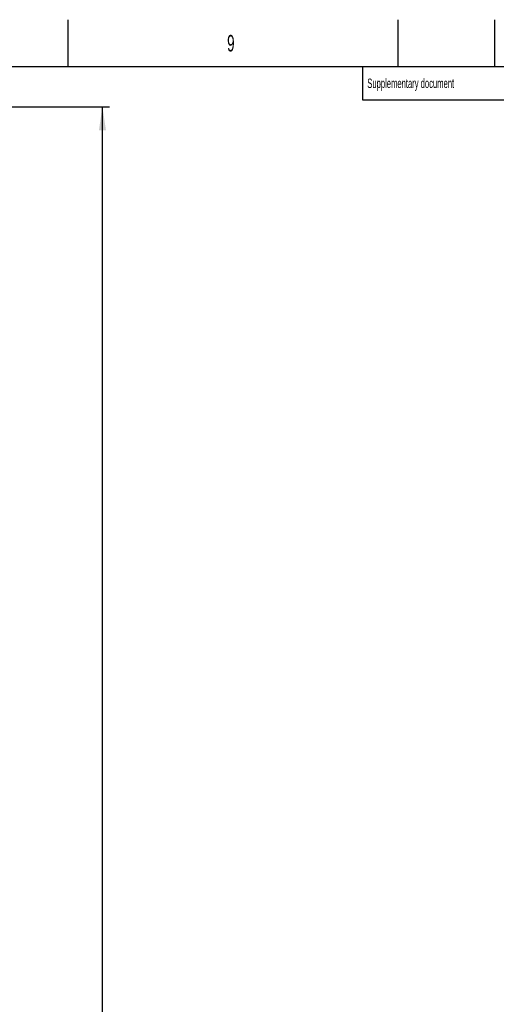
# Model space of a CAD drawing. Extents: x 0 to 8410, y 0 to 5940.
# Tile 157 of 210: x 5502 to 6514, y 3852 to 5940. Entities that reach past the tile are written whole.
import ezdxf

# ---------------------------------------------------------------- set-up
doc = ezdxf.new("R2010")
doc.units = 0
doc.header["$LTSCALE"] = 10
doc.layers.get('0').update_dxf_attribs({"linetype": 'CONTINUOUS'})
doc.styles.add('SLDTEXTSTYLE0', font='TXT', dxfattribs={"width": 0.605})
doc.dimstyles.new('SLDDIMSTYLE2', dxfattribs={"dimtxt": 50, "dimasz": 50, "dimexe": 0, "dimexo": 0.0625, "dimgap": 12.5, "dimtad": 1, "dimdec": 0, "dimrnd": 1e-09, "dimzin": 12, "dimtxsty": 'SLDTEXTSTYLE0', "dimsah": 1, "dimcen": 0.09, "dimazin": 3, "dimtfac": 1, "dimtofl": 0, "dimtmove": 0, "dimatfit": 3, "dimtolj": 1, "dimtzin": 12})

# ---------------------------------------------------------------- blocks, each defined once
blk = doc.blocks.new('_D_2')
at = {"color": 7, "linetype": 'CONTINUOUS'}
for p, q in [((3429.4, 5755.5), (5692.7, 5755.5)), ((5677.7, 624.4), (5677.7, 5755.5)), ((3280.8, 624.4), (5692.7, 624.4))]:
    blk.add_line(p, q, dxfattribs=at)
for points in [[(5677.7, 5755.5), (5670.2, 5705.5), (5685.2, 5705.5)], [(5677.7, 624.4), (5685.2, 674.4), (5670.2, 674.4)]]:
    blk.add_solid(points, dxfattribs=at)
at = {"color": 7, "linetype": 'CONTINUOUS', "insert": (5613.3, 3113.6), "char_height": 50, "attachment_point": 1, "rotation": 90, "style": 'SLDTEXTSTYLE0'}
blk.add_mtext('5131', dxfattribs=at)

msp = doc.modelspace()

# ---------------------------------------------------------------- linework, layer by layer
at = {"color": 7, "linetype": 'CONTINUOUS'}
for p, q in [((5605, 5840), (5605, 5940)), ((6305, 5940), (6305, 5840)), ((6510, 5940), (6510, 5840)), ((8310, 5840), (200, 5840)), ((6230, 5840), (6230, 5770)), ((6230, 5770), (8310, 5770))]:
    msp.add_line(p, q, dxfattribs=at)

# ---------------------------------------------------------------- texts
at = {"color": 7, "linetype": 'CONTINUOUS', "attachment_point": 1, "style": 'SLDTEXTSTYLE0'}
for s, insert, char_height in [('9', (5942.38, 5907.58), 35), ('Supplementary document', (6239.97, 5815.11), 20)]:
    msp.add_mtext(s, dxfattribs=dict(at, insert=insert, char_height=char_height))

# ---------------------------------------------------------------- dimensions: what is measured, and where the dimension line sits
at = {"color": 7, "linetype": 'CONTINUOUS'}
dim = msp.add_linear_dim(base=(5677.74, 5755.52), p1=(3260.76, 624.37), p2=(3409.39, 5755.52), angle=90, dimstyle='SLDDIMSTYLE2', dxfattribs=at)
dim.commit()
dim.dimension.update_dxf_attribs({"geometry": '_D_2', "text_midpoint": (5677.74, 3189.95), "dimtype": 160})

doc.saveas('drawing.dxf')
